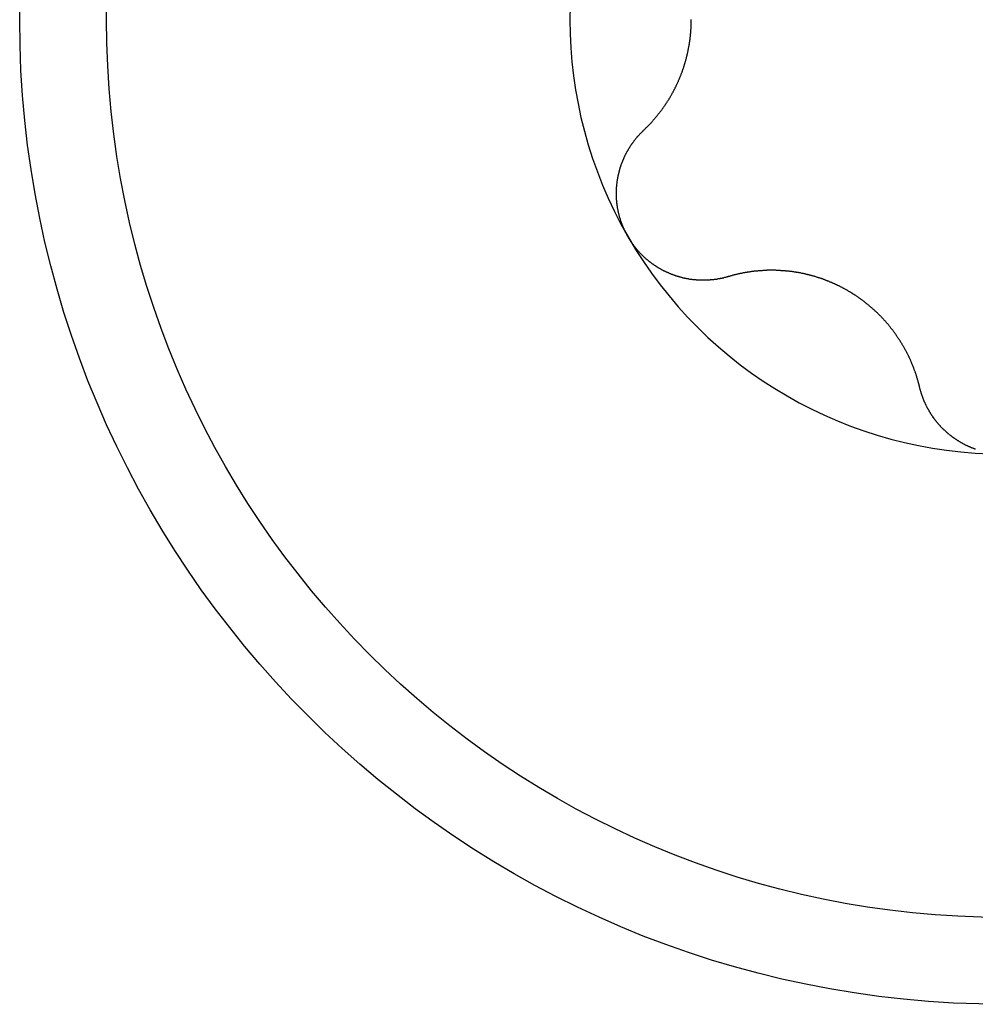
# Model space of a CAD drawing. Extents: x 1107 to 4046, y 937 to 3355.
# Tile 87 of 256: x 2276.88 to 2281.83, y 967.28 to 972.38. Entities that reach past the tile are written whole.
import ezdxf

# ---------------------------------------------------------------- set-up
doc = ezdxf.new("R2010")
doc.units = 0
doc.layers.add('KF_VIDA_L___C_TOP', color=7, linetype='CONTINUOUS')

# ---------------------------------------------------------------- blocks, each defined once
blk = doc.blocks.new('KF_VIDA_L___C_TOP')
at = {"layer": 'KF_VIDA_L___C_TOP'}
for points in [[(93.1323, -444.873, 0), (93.1343, -444.871, 0), (93.1363, -444.869, 0), (93.1383, -444.867, 0), (93.1402, -444.865, 0), (93.1422, -444.863, 0), (93.1442, -444.861, 0), (93.1461, -444.859, 0), (93.1481, -444.857, 0), (93.15, -444.855, 0), (93.1519, -444.854, 0), (93.1539, -444.852, 0), (93.1558, -444.85, 0), (93.1577, -444.848, 0), (93.1596, -444.846, 0), (93.1615, -444.844, 0), (93.1634, -444.842, 0), (93.1653, -444.84, 0), (93.1671, -444.838, 0), (93.169, -444.836, 0), (93.1709, -444.834, 0), (93.1727, -444.832, 0), (93.1746, -444.83, 0), (93.1764, -444.828, 0), (93.1782, -444.826, 0), (93.1801, -444.824, 0), (93.1819, -444.821, 0), (93.1837, -444.819, 0), (93.1855, -444.817, 0), (93.1873, -444.815, 0), (93.189, -444.813, 0), (93.1908, -444.811, 0), (93.1926, -444.809, 0), (93.1943, -444.807, 0), (93.1961, -444.805, 0), (93.1978, -444.803, 0), (93.1996, -444.801, 0), (93.2013, -444.799, 0), (93.203, -444.797, 0), (93.2047, -444.794, 0), (93.2064, -444.792, 0), (93.2081, -444.79, 0), (93.2098, -444.788, 0), (93.2115, -444.786, 0), (93.2132, -444.784, 0), (93.2148, -444.782, 0), (93.2165, -444.779, 0), (93.2181, -444.777, 0), (93.2197, -444.775, 0), (93.2214, -444.773, 0), (93.223, -444.771, 0), (93.2246, -444.769, 0), (93.2262, -444.767, 0), (93.2278, -444.764, 0), (93.2294, -444.762, 0), (93.231, -444.76, 0), (93.2325, -444.758, 0), (93.2341, -444.756, 0), (93.2356, -444.753, 0), (93.2372, -444.751, 0), (93.2387, -444.749, 0), (93.2402, -444.747, 0), (93.2417, -444.745, 0), (93.2432, -444.742, 0), (93.2447, -444.74, 0), (93.2462, -444.738, 0), (93.2477, -444.736, 0), (93.2492, -444.734, 0), (93.2506, -444.731, 0), (93.2521, -444.729, 0), (93.2536, -444.727, 0), (93.255, -444.725, 0), (93.2565, -444.722, 0), (93.2579, -444.72, 0), (93.2594, -444.718, 0), (93.2608, -444.715, 0), (93.2622, -444.713, 0), (93.2637, -444.711, 0), (93.2651, -444.708, 0), (93.2665, -444.706, 0), (93.2679, -444.704, 0), (93.2693, -444.701, 0), (93.2707, -444.699, 0), (93.2721, -444.697, 0), (93.2735, -444.694, 0), (93.2749, -444.692, 0), (93.2763, -444.689, 0), (93.2777, -444.687, 0), (93.279, -444.684, 0), (93.2804, -444.682, 0), (93.2817, -444.679, 0), (93.2831, -444.677, 0), (93.2844, -444.675, 0), (93.2858, -444.672, 0), (93.2871, -444.67, 0), (93.2884, -444.667, 0), (93.2898, -444.664, 0), (93.2911, -444.662, 0), (93.2924, -444.659, 0), (93.2937, -444.657, 0), (93.295, -444.654, 0), (93.2963, -444.652, 0), (93.2975, -444.649, 0), (93.2988, -444.647, 0), (93.3001, -444.644, 0), (93.3013, -444.641, 0), (93.3026, -444.639, 0), (93.3038, -444.636, 0), (93.305, -444.634, 0), (93.3063, -444.631, 0), (93.3075, -444.628, 0), (93.3087, -444.626, 0), (93.3099, -444.623, 0), (93.3111, -444.62, 0), (93.3123, -444.618, 0), (93.3135, -444.615, 0), (93.3146, -444.612, 0), (93.3158, -444.61, 0), (93.317, -444.607, 0), (93.3181, -444.604, 0), (93.3192, -444.601, 0), (93.3204, -444.599, 0), (93.3215, -444.596, 0), (93.3226, -444.593, 0), (93.3237, -444.591, 0), (93.3248, -444.588, 0), (93.3259, -444.585, 0), (93.3269, -444.582, 0), (93.328, -444.579, 0), (93.329, -444.577, 0), (93.3301, -444.574, 0), (93.3311, -444.571, 0), (93.3321, -444.568, 0), (93.3332, -444.566, 0), (93.3342, -444.563, 0), (93.3352, -444.56, 0), (93.3361, -444.557, 0), (93.3371, -444.554, 0), (93.3381, -444.551, 0), (93.339, -444.549, 0), (93.34, -444.546, 0), (93.3409, -444.543, 0), (93.3418, -444.54, 0), (93.3427, -444.537, 0), (93.3436, -444.534, 0), (93.3445, -444.531, 0), (93.3454, -444.529, 0), (93.3463, -444.526, 0), (93.3471, -444.523, 0), (93.348, -444.52, 0), (93.3488, -444.517, 0), (93.3496, -444.514, 0), (93.3504, -444.511, 0), (93.3512, -444.508, 0), (93.352, -444.505, 0), (93.3528, -444.502, 0), (93.3536, -444.5, 0), (93.3543, -444.497, 0), (93.3551, -444.494, 0), (93.3558, -444.491, 0), (93.3565, -444.488, 0), (93.3572, -444.485, 0), (93.3579, -444.482, 0), (93.3586, -444.479, 0), (93.3593, -444.476, 0), (93.36, -444.473, 0), (93.3606, -444.47, 0), (93.3613, -444.467, 0), (93.3619, -444.464, 0), (93.3625, -444.461, 0), (93.3631, -444.458, 0), (93.3637, -444.455, 0), (93.3643, -444.452, 0), (93.3649, -444.449, 0), (93.3654, -444.446, 0), (93.366, -444.443, 0), (93.3665, -444.44, 0), (93.3671, -444.438, 0), (93.3676, -444.435, 0), (93.3681, -444.432, 0), (93.3686, -444.429, 0), (93.3691, -444.426, 0), (93.3695, -444.423, 0), (93.37, -444.42, 0), (93.3705, -444.417, 0), (93.3709, -444.414, 0), (93.3713, -444.411, 0), (93.3718, -444.408, 0), (93.3722, -444.405, 0), (93.3726, -444.402, 0), (93.3729, -444.399, 0), (93.3733, -444.396, 0), (93.3737, -444.393, 0), (93.374, -444.39, 0), (93.3744, -444.387, 0), (93.3747, -444.384, 0), (93.375, -444.381, 0), (93.3753, -444.378, 0), (93.3756, -444.375, 0), (93.3759, -444.372, 0), (93.3762, -444.369, 0), (93.3764, -444.366, 0), (93.3767, -444.363, 0), (93.3769, -444.36, 0), (93.3771, -444.357, 0), (93.3774, -444.354, 0), (93.3776, -444.351, 0), (93.3778, -444.348, 0), (93.3779, -444.345, 0), (93.3781, -444.342, 0), (93.3783, -444.339, 0), (93.3784, -444.336, 0), (93.3785, -444.334, 0), (93.3787, -444.331, 0), (93.3788, -444.328, 0), (93.3789, -444.325, 0), (93.379, -444.322, 0), (93.3791, -444.319, 0), (93.3791, -444.316, 0), (93.3792, -444.313, 0), (93.3792, -444.31, 0), (93.3793, -444.307, 0), (93.3793, -444.304, 0), (93.3793, -444.301, 0), (93.3793, -444.299, 0)], [(93.0514, -445.425, 0), (93.0502, -445.423, 0), (93.0491, -445.421, 0), (93.0479, -445.419, 0), (93.0467, -445.417, 0), (93.0456, -445.414, 0), (93.0444, -445.412, 0), (93.0433, -445.41, 0), (93.0422, -445.408, 0), (93.0411, -445.406, 0), (93.04, -445.404, 0), (93.0389, -445.402, 0), (93.0378, -445.399, 0), (93.0367, -445.397, 0), (93.0357, -445.395, 0), (93.0346, -445.393, 0), (93.0336, -445.391, 0), (93.0326, -445.388, 0), (93.0316, -445.386, 0), (93.0306, -445.384, 0), (93.0296, -445.382, 0), (93.0286, -445.38, 0), (93.0277, -445.377, 0), (93.0267, -445.375, 0), (93.0258, -445.373, 0), (93.0248, -445.371, 0), (93.0239, -445.368, 0), (93.023, -445.366, 0), (93.0221, -445.364, 0), (93.0213, -445.361, 0), (93.0204, -445.359, 0), (93.0195, -445.357, 0), (93.0187, -445.355, 0), (93.0178, -445.352, 0), (93.017, -445.35, 0), (93.0162, -445.348, 0), (93.0154, -445.345, 0), (93.0146, -445.343, 0), (93.0139, -445.341, 0), (93.0131, -445.338, 0), (93.0123, -445.336, 0), (93.0116, -445.334, 0), (93.0109, -445.331, 0), (93.0102, -445.329, 0), (93.0095, -445.326, 0), (93.0088, -445.324, 0), (93.0081, -445.322, 0), (93.0075, -445.319, 0), (93.0068, -445.317, 0), (93.0062, -445.315, 0), (93.0055, -445.312, 0), (93.0049, -445.31, 0), (93.0043, -445.307, 0), (93.0037, -445.305, 0), (93.0032, -445.303, 0), (93.0026, -445.3, 0), (93.0021, -445.298, 0), (93.0015, -445.295, 0), (93.001, -445.293, 0), (93.0005, -445.291, 0), (93, -445.288, 0), (92.9995, -445.286, 0), (92.9991, -445.283, 0), (92.9986, -445.281, 0), (92.9982, -445.279, 0), (92.9977, -445.276, 0), (92.9973, -445.274, 0), (92.9969, -445.271, 0), (92.9965, -445.269, 0), (92.9961, -445.266, 0), (92.9958, -445.264, 0), (92.9954, -445.261, 0), (92.9951, -445.259, 0), (92.9948, -445.257, 0), (92.9945, -445.254, 0), (92.9942, -445.252, 0), (92.9939, -445.249, 0), (92.9936, -445.247, 0), (92.9934, -445.244, 0), (92.9931, -445.242, 0), (92.9929, -445.24, 0), (92.9927, -445.237, 0), (92.9925, -445.235, 0), (92.9923, -445.232, 0), (92.9921, -445.23, 0), (92.992, -445.227, 0), (92.9918, -445.225, 0), (92.9917, -445.222, 0), (92.9916, -445.22, 0), (92.9915, -445.217, 0), (92.9914, -445.215, 0), (92.9913, -445.213, 0), (92.9913, -445.21, 0), (92.9912, -445.208, 0), (92.9912, -445.205, 0), (92.9912, -445.203, 0), (92.9912, -445.2, 0), (92.9912, -445.198, 0), (92.9912, -445.196, 0), (92.9913, -445.193, 0), (92.9913, -445.191, 0), (92.9914, -445.188, 0), (92.9914, -445.186, 0), (92.9915, -445.183, 0), (92.9916, -445.181, 0), (92.9918, -445.178, 0), (92.9919, -445.176, 0), (92.992, -445.174, 0), (92.9922, -445.171, 0), (92.9923, -445.169, 0), (92.9925, -445.166, 0), (92.9927, -445.164, 0), (92.9929, -445.162, 0), (92.9931, -445.159, 0), (92.9934, -445.157, 0), (92.9936, -445.154, 0), (92.9939, -445.152, 0), (92.9941, -445.15, 0), (92.9944, -445.147, 0), (92.9947, -445.145, 0), (92.995, -445.142, 0), (92.9953, -445.14, 0), (92.9957, -445.138, 0), (92.996, -445.135, 0), (92.9964, -445.133, 0), (92.9967, -445.131, 0), (92.9971, -445.128, 0), (92.9975, -445.126, 0), (92.9979, -445.123, 0), (92.9983, -445.121, 0), (92.9987, -445.119, 0), (92.9992, -445.116, 0), (92.9996, -445.114, 0), (93.0001, -445.112, 0), (93.0005, -445.109, 0), (93.001, -445.107, 0), (93.0015, -445.105, 0), (93.002, -445.103, 0), (93.0025, -445.1, 0), (93.003, -445.098, 0), (93.0036, -445.096, 0), (93.0041, -445.093, 0), (93.0047, -445.091, 0), (93.0052, -445.089, 0), (93.0058, -445.087, 0), (93.0064, -445.084, 0), (93.007, -445.082, 0), (93.0076, -445.08, 0), (93.0083, -445.078, 0), (93.0089, -445.075, 0), (93.0095, -445.073, 0), (93.0102, -445.071, 0), (93.0108, -445.069, 0), (93.0115, -445.066, 0), (93.0122, -445.064, 0), (93.0129, -445.062, 0), (93.0136, -445.06, 0), (93.0143, -445.058, 0), (93.015, -445.055, 0), (93.0158, -445.053, 0), (93.0165, -445.051, 0), (93.0173, -445.049, 0), (93.018, -445.047, 0), (93.0188, -445.045, 0), (93.0196, -445.043, 0), (93.0204, -445.04, 0), (93.0212, -445.038, 0), (93.022, -445.036, 0), (93.0228, -445.034, 0), (93.0237, -445.032, 0), (93.0245, -445.03, 0), (93.0254, -445.028, 0), (93.0262, -445.026, 0), (93.0271, -445.024, 0), (93.028, -445.022, 0), (93.0289, -445.02, 0), (93.0298, -445.018, 0), (93.0307, -445.016, 0), (93.0316, -445.014, 0), (93.0326, -445.011, 0), (93.0335, -445.009, 0), (93.0345, -445.007, 0), (93.0354, -445.005, 0), (93.0364, -445.003, 0), (93.0374, -445.001, 0), (93.0384, -444.999, 0), (93.0394, -444.997, 0), (93.0405, -444.995, 0), (93.0415, -444.993, 0), (93.0425, -444.991, 0), (93.0436, -444.989, 0), (93.0447, -444.987, 0), (93.0457, -444.985, 0), (93.0468, -444.983, 0), (93.0479, -444.981, 0), (93.049, -444.979, 0), (93.0501, -444.977, 0), (93.0513, -444.975, 0), (93.0524, -444.974, 0), (93.0535, -444.972, 0), (93.0547, -444.97, 0), (93.0559, -444.968, 0), (93.057, -444.966, 0), (93.0582, -444.964, 0), (93.0594, -444.962, 0), (93.0606, -444.96, 0), (93.0618, -444.958, 0), (93.0631, -444.956, 0), (93.0643, -444.954, 0), (93.0655, -444.952, 0), (93.0668, -444.95, 0), (93.0681, -444.949, 0), (93.0693, -444.947, 0), (93.0706, -444.945, 0), (93.0719, -444.943, 0), (93.0732, -444.941, 0), (93.0745, -444.939, 0), (93.0758, -444.937, 0), (93.0772, -444.936, 0), (93.0785, -444.934, 0), (93.0798, -444.932, 0), (93.0812, -444.93, 0), (93.0826, -444.928, 0), (93.0839, -444.926, 0), (93.0853, -444.925, 0), (93.0867, -444.923, 0), (93.0881, -444.921, 0), (93.0895, -444.919, 0), (93.0909, -444.918, 0), (93.0923, -444.916, 0), (93.0938, -444.914, 0), (93.0952, -444.912, 0), (93.0967, -444.911, 0), (93.0981, -444.909, 0), (93.0996, -444.907, 0), (93.1011, -444.905, 0), (93.1026, -444.904, 0), (93.1041, -444.902, 0), (93.1056, -444.9, 0), (93.1071, -444.899, 0), (93.1086, -444.897, 0), (93.1101, -444.895, 0), (93.1116, -444.894, 0), (93.1132, -444.892, 0), (93.1147, -444.89, 0), (93.1163, -444.889, 0), (93.1179, -444.887, 0), (93.1194, -444.885, 0), (93.121, -444.884, 0), (93.1226, -444.882, 0), (93.1242, -444.881, 0), (93.1258, -444.879, 0), (93.1274, -444.877, 0), (93.129, -444.876, 0), (93.1307, -444.874, 0), (93.1323, -444.873, 0)], [(93.5702, -445.631, 0), (93.568, -445.632, 0), (93.5658, -445.632, 0), (93.5637, -445.633, 0), (93.5615, -445.634, 0), (93.5593, -445.634, 0), (93.5571, -445.635, 0), (93.5549, -445.635, 0), (93.5528, -445.636, 0), (93.5506, -445.636, 0), (93.5484, -445.637, 0), (93.5462, -445.638, 0), (93.544, -445.638, 0), (93.5418, -445.639, 0), (93.5396, -445.639, 0), (93.5373, -445.64, 0), (93.5351, -445.64, 0), (93.5329, -445.641, 0), (93.5307, -445.641, 0), (93.5285, -445.641, 0), (93.5263, -445.642, 0), (93.524, -445.642, 0), (93.5218, -445.643, 0), (93.5196, -445.643, 0), (93.5173, -445.643, 0), (93.5151, -445.644, 0), (93.5129, -445.644, 0), (93.5106, -445.645, 0), (93.5084, -445.645, 0), (93.5061, -445.645, 0), (93.5039, -445.646, 0), (93.5017, -445.646, 0), (93.4994, -445.646, 0), (93.4972, -445.646, 0), (93.4949, -445.647, 0), (93.4927, -445.647, 0), (93.4904, -445.647, 0), (93.4881, -445.647, 0), (93.4859, -445.648, 0), (93.4836, -445.648, 0), (93.4814, -445.648, 0), (93.4791, -445.648, 0), (93.4769, -445.648, 0), (93.4746, -445.649, 0), (93.4723, -445.649, 0), (93.4701, -445.649, 0), (93.4678, -445.649, 0), (93.4656, -445.649, 0), (93.4633, -445.649, 0), (93.461, -445.649, 0), (93.4588, -445.65, 0), (93.4565, -445.65, 0), (93.4542, -445.65, 0), (93.452, -445.65, 0), (93.4497, -445.65, 0), (93.4475, -445.65, 0), (93.4452, -445.65, 0), (93.4429, -445.65, 0), (93.4407, -445.65, 0), (93.4384, -445.65, 0), (93.4361, -445.65, 0), (93.4339, -445.65, 0), (93.4316, -445.65, 0), (93.4294, -445.65, 0), (93.4271, -445.65, 0), (93.4249, -445.65, 0), (93.4226, -445.65, 0), (93.4203, -445.649, 0), (93.4181, -445.649, 0), (93.4158, -445.649, 0), (93.4136, -445.649, 0), (93.4113, -445.649, 0), (93.4091, -445.649, 0), (93.4069, -445.649, 0), (93.4046, -445.648, 0), (93.4024, -445.648, 0), (93.4001, -445.648, 0), (93.3979, -445.648, 0), (93.3957, -445.648, 0), (93.3934, -445.647, 0), (93.3912, -445.647, 0), (93.389, -445.647, 0), (93.3867, -445.647, 0), (93.3845, -445.646, 0), (93.3823, -445.646, 0), (93.3801, -445.646, 0), (93.3779, -445.646, 0), (93.3756, -445.645, 0), (93.3734, -445.645, 0), (93.3712, -445.645, 0), (93.369, -445.644, 0), (93.3667, -445.644, 0), (93.3645, -445.643, 0), (93.3623, -445.643, 0), (93.36, -445.643, 0), (93.3578, -445.642, 0), (93.3555, -445.642, 0), (93.3533, -445.641, 0), (93.351, -445.641, 0), (93.3488, -445.64, 0), (93.3465, -445.64, 0), (93.3443, -445.639, 0), (93.3421, -445.639, 0), (93.3398, -445.638, 0), (93.3375, -445.638, 0), (93.3353, -445.637, 0), (93.333, -445.637, 0), (93.3308, -445.636, 0), (93.3285, -445.636, 0), (93.3263, -445.635, 0), (93.324, -445.634, 0), (93.3218, -445.634, 0), (93.3195, -445.633, 0), (93.3173, -445.632, 0), (93.315, -445.632, 0), (93.3128, -445.631, 0), (93.3105, -445.63, 0), (93.3083, -445.63, 0), (93.306, -445.629, 0), (93.3038, -445.628, 0), (93.3015, -445.628, 0), (93.2993, -445.627, 0), (93.297, -445.626, 0), (93.2948, -445.625, 0), (93.2925, -445.625, 0), (93.2903, -445.624, 0), (93.288, -445.623, 0), (93.2858, -445.622, 0), (93.2836, -445.621, 0), (93.2813, -445.62, 0), (93.2791, -445.62, 0), (93.2769, -445.619, 0), (93.2746, -445.618, 0), (93.2724, -445.617, 0), (93.2702, -445.616, 0), (93.268, -445.615, 0), (93.2658, -445.614, 0), (93.2635, -445.613, 0), (93.2613, -445.612, 0), (93.2591, -445.611, 0), (93.2569, -445.61, 0), (93.2547, -445.609, 0), (93.2525, -445.608, 0), (93.2503, -445.607, 0), (93.2481, -445.606, 0), (93.246, -445.605, 0), (93.2438, -445.604, 0), (93.2416, -445.603, 0), (93.2394, -445.602, 0), (93.2373, -445.601, 0), (93.2351, -445.6, 0), (93.2329, -445.599, 0), (93.2308, -445.598, 0), (93.2286, -445.597, 0), (93.2265, -445.595, 0), (93.2243, -445.594, 0), (93.2222, -445.593, 0), (93.2201, -445.592, 0), (93.218, -445.591, 0), (93.2158, -445.589, 0), (93.2137, -445.588, 0), (93.2116, -445.587, 0), (93.2095, -445.586, 0), (93.2074, -445.585, 0), (93.2053, -445.583, 0), (93.2033, -445.582, 0), (93.2012, -445.581, 0), (93.1991, -445.579, 0), (93.1971, -445.578, 0), (93.195, -445.577, 0), (93.1929, -445.575, 0), (93.1909, -445.574, 0), (93.1889, -445.573, 0), (93.1868, -445.571, 0), (93.1848, -445.57, 0), (93.1828, -445.568, 0), (93.1808, -445.567, 0), (93.1788, -445.566, 0), (93.1768, -445.564, 0), (93.1748, -445.563, 0), (93.1729, -445.561, 0), (93.1709, -445.56, 0), (93.1689, -445.558, 0), (93.167, -445.557, 0), (93.165, -445.555, 0), (93.1631, -445.554, 0), (93.1612, -445.552, 0), (93.1592, -445.551, 0), (93.1573, -445.549, 0), (93.1554, -445.548, 0), (93.1535, -445.546, 0), (93.1516, -445.544, 0), (93.1498, -445.543, 0), (93.1479, -445.541, 0), (93.146, -445.54, 0), (93.1442, -445.538, 0), (93.1423, -445.536, 0), (93.1405, -445.535, 0), (93.1387, -445.533, 0), (93.1369, -445.531, 0), (93.1351, -445.53, 0), (93.1333, -445.528, 0), (93.1315, -445.526, 0), (93.1297, -445.525, 0), (93.1279, -445.523, 0), (93.1261, -445.521, 0), (93.1244, -445.519, 0), (93.1226, -445.518, 0), (93.1209, -445.516, 0), (93.1192, -445.514, 0), (93.1175, -445.512, 0), (93.1158, -445.511, 0), (93.1141, -445.509, 0), (93.1124, -445.507, 0), (93.1107, -445.505, 0), (93.109, -445.503, 0), (93.1074, -445.502, 0), (93.1057, -445.5, 0), (93.1041, -445.498, 0), (93.1025, -445.496, 0), (93.1009, -445.494, 0), (93.0993, -445.492, 0), (93.0977, -445.49, 0), (93.0961, -445.489, 0), (93.0945, -445.487, 0), (93.093, -445.485, 0), (93.0914, -445.483, 0), (93.0899, -445.481, 0), (93.0883, -445.479, 0), (93.0868, -445.477, 0), (93.0853, -445.475, 0), (93.0838, -445.473, 0), (93.0823, -445.471, 0), (93.0809, -445.469, 0), (93.0794, -445.467, 0), (93.0779, -445.466, 0), (93.0765, -445.464, 0), (93.0751, -445.462, 0), (93.0737, -445.46, 0), (93.0723, -445.458, 0), (93.0709, -445.456, 0), (93.0695, -445.454, 0), (93.0681, -445.452, 0), (93.0668, -445.45, 0), (93.0654, -445.448, 0), (93.0641, -445.446, 0), (93.0628, -445.444, 0), (93.0615, -445.441, 0), (93.0602, -445.439, 0), (93.0589, -445.437, 0), (93.0576, -445.435, 0), (93.0563, -445.433, 0), (93.0551, -445.431, 0), (93.0539, -445.429, 0), (93.0527, -445.427, 0), (93.0514, -445.425, 0)], [(94.5621, -446.204, 0), (94.5615, -446.201, 0), (94.5609, -446.198, 0), (94.5602, -446.196, 0), (94.5595, -446.193, 0), (94.5589, -446.19, 0), (94.5582, -446.188, 0), (94.5575, -446.185, 0), (94.5568, -446.183, 0), (94.5561, -446.18, 0), (94.5553, -446.177, 0), (94.5546, -446.175, 0), (94.5539, -446.172, 0), (94.5531, -446.169, 0), (94.5523, -446.167, 0), (94.5516, -446.164, 0), (94.5508, -446.161, 0), (94.55, -446.159, 0), (94.5492, -446.156, 0), (94.5484, -446.154, 0), (94.5476, -446.151, 0), (94.5468, -446.148, 0), (94.5459, -446.146, 0), (94.5451, -446.143, 0), (94.5443, -446.14, 0), (94.5434, -446.138, 0), (94.5425, -446.135, 0), (94.5417, -446.133, 0), (94.5408, -446.13, 0), (94.5399, -446.128, 0), (94.539, -446.125, 0), (94.5381, -446.122, 0), (94.5372, -446.12, 0), (94.5362, -446.117, 0), (94.5353, -446.115, 0), (94.5344, -446.112, 0), (94.5334, -446.11, 0), (94.5325, -446.107, 0), (94.5315, -446.104, 0), (94.5305, -446.102, 0), (94.5295, -446.099, 0), (94.5286, -446.097, 0), (94.5276, -446.094, 0), (94.5265, -446.092, 0), (94.5255, -446.089, 0), (94.5245, -446.087, 0), (94.5235, -446.084, 0), (94.5224, -446.082, 0), (94.5214, -446.079, 0), (94.5203, -446.077, 0), (94.5193, -446.074, 0), (94.5182, -446.072, 0), (94.5171, -446.069, 0), (94.5161, -446.067, 0), (94.515, -446.064, 0), (94.5139, -446.062, 0), (94.5128, -446.06, 0), (94.5116, -446.057, 0), (94.5105, -446.055, 0), (94.5094, -446.052, 0), (94.5083, -446.05, 0), (94.5071, -446.047, 0), (94.506, -446.045, 0), (94.5048, -446.043, 0), (94.5036, -446.04, 0), (94.5025, -446.038, 0), (94.5013, -446.035, 0), (94.5001, -446.033, 0), (94.4989, -446.031, 0), (94.4977, -446.028, 0), (94.4965, -446.026, 0), (94.4952, -446.023, 0), (94.494, -446.021, 0), (94.4927, -446.019, 0), (94.4914, -446.016, 0), (94.4902, -446.014, 0), (94.4889, -446.011, 0), (94.4876, -446.009, 0), (94.4862, -446.007, 0), (94.4849, -446.004, 0), (94.4836, -446.002, 0), (94.4822, -445.999, 0), (94.4808, -445.997, 0), (94.4795, -445.995, 0), (94.4781, -445.992, 0), (94.4767, -445.99, 0), (94.4753, -445.987, 0), (94.4738, -445.985, 0), (94.4724, -445.983, 0), (94.471, -445.98, 0), (94.4695, -445.978, 0), (94.468, -445.975, 0), (94.4666, -445.973, 0), (94.4651, -445.971, 0), (94.4636, -445.968, 0), (94.4621, -445.966, 0), (94.4605, -445.963, 0), (94.459, -445.961, 0), (94.4574, -445.959, 0), (94.4559, -445.956, 0), (94.4543, -445.954, 0), (94.4527, -445.951, 0), (94.4512, -445.949, 0), (94.4496, -445.947, 0), (94.4479, -445.944, 0), (94.4463, -445.942, 0), (94.4447, -445.939, 0), (94.443, -445.937, 0), (94.4414, -445.935, 0), (94.4397, -445.932, 0), (94.438, -445.93, 0), (94.4363, -445.928, 0), (94.4346, -445.925, 0), (94.4329, -445.923, 0), (94.4312, -445.92, 0), (94.4295, -445.918, 0), (94.4277, -445.916, 0), (94.426, -445.913, 0), (94.4242, -445.911, 0), (94.4225, -445.909, 0), (94.4207, -445.906, 0), (94.4189, -445.904, 0), (94.4171, -445.902, 0), (94.4153, -445.899, 0), (94.4134, -445.897, 0), (94.4116, -445.895, 0), (94.4097, -445.892, 0), (94.4079, -445.89, 0), (94.406, -445.888, 0), (94.4041, -445.885, 0), (94.4022, -445.883, 0), (94.4003, -445.881, 0), (94.3984, -445.879, 0), (94.3965, -445.876, 0), (94.3946, -445.874, 0), (94.3926, -445.872, 0), (94.3907, -445.869, 0), (94.3887, -445.867, 0), (94.3868, -445.865, 0), (94.3848, -445.863, 0), (94.3828, -445.86, 0), (94.3808, -445.858, 0), (94.3788, -445.856, 0), (94.3768, -445.854, 0), (94.3747, -445.852, 0), (94.3727, -445.849, 0), (94.3706, -445.847, 0), (94.3686, -445.845, 0), (94.3665, -445.843, 0), (94.3644, -445.841, 0), (94.3623, -445.838, 0), (94.3602, -445.836, 0), (94.3581, -445.834, 0), (94.356, -445.832, 0), (94.3539, -445.83, 0), (94.3517, -445.828, 0), (94.3496, -445.826, 0), (94.3474, -445.824, 0), (94.3453, -445.821, 0), (94.3431, -445.819, 0), (94.3409, -445.817, 0), (94.3387, -445.815, 0), (94.3365, -445.813, 0), (94.3343, -445.811, 0), (94.3321, -445.809, 0), (94.3299, -445.807, 0), (94.3276, -445.805, 0), (94.3254, -445.803, 0), (94.3232, -445.801, 0), (94.3209, -445.799, 0), (94.3186, -445.797, 0), (94.3164, -445.795, 0), (94.3141, -445.793, 0), (94.3118, -445.791, 0), (94.3095, -445.789, 0), (94.3072, -445.787, 0), (94.3049, -445.785, 0), (94.3026, -445.783, 0), (94.3003, -445.781, 0), (94.298, -445.779, 0), (94.2956, -445.777, 0), (94.2933, -445.775, 0), (94.291, -445.773, 0), (94.2886, -445.771, 0), (94.2863, -445.77, 0), (94.2839, -445.768, 0), (94.2815, -445.766, 0), (94.2792, -445.764, 0), (94.2768, -445.762, 0), (94.2744, -445.76, 0), (94.272, -445.758, 0), (94.2696, -445.757, 0), (94.2672, -445.755, 0), (94.2648, -445.753, 0), (94.2624, -445.751, 0), (94.26, -445.749, 0), (94.2576, -445.748, 0), (94.2552, -445.746, 0), (94.2527, -445.744, 0), (94.2503, -445.743, 0), (94.2479, -445.741, 0), (94.2454, -445.739, 0), (94.243, -445.737, 0), (94.2405, -445.736, 0), (94.2381, -445.734, 0), (94.2356, -445.732, 0), (94.2332, -445.731, 0), (94.2307, -445.729, 0), (94.2282, -445.727, 0), (94.2258, -445.726, 0), (94.2233, -445.724, 0), (94.2208, -445.723, 0), (94.2183, -445.721, 0), (94.2159, -445.719, 0), (94.2134, -445.718, 0), (94.2109, -445.716, 0), (94.2084, -445.715, 0), (94.2059, -445.713, 0), (94.2034, -445.712, 0), (94.2009, -445.71, 0), (94.1984, -445.709, 0), (94.1959, -445.707, 0), (94.1934, -445.706, 0), (94.1909, -445.704, 0), (94.1884, -445.703, 0), (94.1859, -445.701, 0), (94.1834, -445.7, 0), (94.1808, -445.699, 0), (94.1783, -445.697, 0), (94.1757, -445.696, 0), (94.1732, -445.694, 0), (94.1706, -445.693, 0), (94.168, -445.692, 0), (94.1654, -445.69, 0), (94.1628, -445.689, 0), (94.1602, -445.687, 0), (94.1576, -445.686, 0), (94.155, -445.685, 0), (94.1523, -445.683, 0), (94.1497, -445.682, 0), (94.1471, -445.681, 0), (94.1444, -445.679, 0), (94.1417, -445.678, 0), (94.1391, -445.677, 0), (94.1364, -445.676, 0), (94.1337, -445.674, 0), (94.131, -445.673, 0), (94.1283, -445.672, 0), (94.1256, -445.671, 0), (94.1229, -445.669, 0), (94.1202, -445.668, 0), (94.1174, -445.667, 0), (94.1147, -445.666, 0), (94.112, -445.664, 0), (94.1092, -445.663, 0), (94.1065, -445.662, 0), (94.1037, -445.661, 0), (94.1009, -445.66, 0), (94.0982, -445.659, 0), (94.0954, -445.657, 0), (94.0926, -445.656, 0), (94.0898, -445.655, 0), (94.087, -445.654, 0), (94.0842, -445.653, 0), (94.0814, -445.652, 0), (94.0786, -445.651, 0), (94.0758, -445.65, 0), (94.0729, -445.649, 0), (94.0701, -445.647, 0), (94.0673, -445.646, 0), (94.0644, -445.645, 0), (94.0616, -445.644, 0), (94.0588, -445.643, 0), (94.0559, -445.642, 0), (94.0531, -445.641, 0), (94.0502, -445.64, 0), (94.0473, -445.639, 0), (94.0445, -445.638, 0), (94.0416, -445.637, 0), (94.0387, -445.637, 0), (94.0358, -445.636, 0), (94.033, -445.635, 0), (94.0301, -445.634, 0), (94.0272, -445.633, 0), (94.0243, -445.632, 0), (94.0214, -445.631, 0), (94.0185, -445.63, 0), (94.0156, -445.629, 0), (94.0127, -445.629, 0), (94.0098, -445.628, 0), (94.0069, -445.627, 0), (94.004, -445.626, 0), (94.0011, -445.625, 0), (93.9982, -445.625, 0), (93.9952, -445.624, 0), (93.9923, -445.623, 0), (93.9894, -445.622, 0), (93.9865, -445.621, 0), (93.9836, -445.621, 0), (93.9806, -445.62, 0), (93.9777, -445.619, 0), (93.9748, -445.619, 0), (93.9718, -445.618, 0), (93.9689, -445.617, 0), (93.966, -445.617, 0), (93.9631, -445.616, 0), (93.9601, -445.615, 0), (93.9572, -445.615, 0), (93.9543, -445.614, 0), (93.9513, -445.614, 0), (93.9484, -445.613, 0), (93.9454, -445.612, 0), (93.9425, -445.612, 0), (93.9396, -445.611, 0), (93.9366, -445.611, 0), (93.9337, -445.61, 0), (93.9308, -445.61, 0), (93.9278, -445.609, 0), (93.9249, -445.609, 0), (93.922, -445.608, 0), (93.919, -445.608, 0), (93.9161, -445.607, 0), (93.9132, -445.607, 0), (93.9103, -445.606, 0), (93.9073, -445.606, 0), (93.9044, -445.606, 0), (93.9015, -445.605, 0), (93.8986, -445.605, 0), (93.8956, -445.604, 0), (93.8927, -445.604, 0), (93.8898, -445.604, 0), (93.8869, -445.603, 0), (93.884, -445.603, 0), (93.8811, -445.603, 0), (93.8782, -445.602, 0), (93.8753, -445.602, 0), (93.8724, -445.602, 0), (93.8695, -445.602, 0), (93.8666, -445.601, 0), (93.8637, -445.601, 0), (93.8608, -445.601, 0), (93.8579, -445.601, 0), (93.855, -445.6, 0), (93.8521, -445.6, 0), (93.8493, -445.6, 0), (93.8464, -445.6, 0), (93.8435, -445.6, 0), (93.8406, -445.599, 0), (93.8378, -445.599, 0), (93.8349, -445.599, 0), (93.8321, -445.599, 0), (93.8292, -445.599, 0), (93.8264, -445.599, 0), (93.8235, -445.599, 0), (93.8207, -445.599, 0), (93.8179, -445.598, 0), (93.8151, -445.598, 0), (93.8122, -445.598, 0), (93.8094, -445.598, 0), (93.8066, -445.598, 0), (93.8038, -445.598, 0), (93.801, -445.598, 0), (93.7982, -445.598, 0), (93.7954, -445.598, 0), (93.7927, -445.598, 0), (93.7899, -445.598, 0), (93.7871, -445.598, 0), (93.7844, -445.598, 0), (93.7816, -445.598, 0), (93.7788, -445.598, 0), (93.7761, -445.598, 0), (93.7734, -445.598, 0), (93.7706, -445.598, 0), (93.7679, -445.599, 0), (93.7652, -445.599, 0), (93.7625, -445.599, 0), (93.7598, -445.599, 0), (93.7571, -445.599, 0), (93.7544, -445.599, 0), (93.7517, -445.599, 0), (93.7491, -445.599, 0), (93.7464, -445.6, 0), (93.7438, -445.6, 0), (93.7411, -445.6, 0), (93.7384, -445.6, 0), (93.7358, -445.6, 0), (93.7331, -445.601, 0), (93.7304, -445.601, 0), (93.7278, -445.601, 0), (93.7251, -445.601, 0), (93.7224, -445.602, 0), (93.7198, -445.602, 0), (93.7171, -445.602, 0), (93.7144, -445.602, 0), (93.7117, -445.603, 0), (93.7091, -445.603, 0), (93.7064, -445.603, 0), (93.7037, -445.603, 0), (93.701, -445.604, 0), (93.6984, -445.604, 0), (93.6957, -445.604, 0), (93.693, -445.605, 0), (93.6903, -445.605, 0), (93.6876, -445.606, 0), (93.6849, -445.606, 0), (93.6823, -445.606, 0), (93.6796, -445.607, 0), (93.6769, -445.607, 0), (93.6742, -445.608, 0), (93.6715, -445.608, 0), (93.6688, -445.608, 0), (93.6662, -445.609, 0), (93.6635, -445.609, 0), (93.6608, -445.61, 0), (93.6581, -445.61, 0), (93.6554, -445.611, 0), (93.6527, -445.611, 0), (93.6501, -445.612, 0), (93.6474, -445.612, 0), (93.6447, -445.613, 0), (93.642, -445.613, 0), (93.6393, -445.614, 0), (93.6367, -445.614, 0), (93.634, -445.615, 0), (93.6313, -445.615, 0), (93.6286, -445.616, 0), (93.6259, -445.617, 0), (93.6233, -445.617, 0), (93.6206, -445.618, 0), (93.6179, -445.618, 0), (93.6153, -445.619, 0), (93.6126, -445.62, 0), (93.6099, -445.62, 0), (93.6073, -445.621, 0), (93.6046, -445.622, 0), (93.6019, -445.622, 0), (93.5993, -445.623, 0), (93.5966, -445.624, 0), (93.594, -445.624, 0), (93.5913, -445.625, 0), (93.5887, -445.626, 0), (93.586, -445.627, 0), (93.5834, -445.627, 0), (93.5807, -445.628, 0), (93.5781, -445.629, 0), (93.5754, -445.63, 0), (93.5728, -445.63, 0), (93.5702, -445.631, 0)], [(94.8512, -446.525, 0), (94.8488, -446.524, 0), (94.8465, -446.523, 0), (94.8442, -446.522, 0), (94.8419, -446.521, 0), (94.8396, -446.52, 0), (94.8373, -446.519, 0), (94.835, -446.519, 0), (94.8327, -446.518, 0), (94.8304, -446.517, 0), (94.8281, -446.516, 0), (94.8258, -446.515, 0), (94.8236, -446.514, 0), (94.8213, -446.513, 0), (94.8191, -446.512, 0), (94.8168, -446.511, 0), (94.8146, -446.51, 0), (94.8123, -446.509, 0), (94.8101, -446.508, 0), (94.8079, -446.507, 0), (94.8056, -446.506, 0), (94.8034, -446.505, 0), (94.8012, -446.504, 0), (94.799, -446.503, 0), (94.7968, -446.502, 0), (94.7947, -446.5, 0), (94.7925, -446.499, 0), (94.7903, -446.498, 0), (94.7882, -446.497, 0), (94.786, -446.496, 0), (94.7839, -446.495, 0), (94.7817, -446.493, 0), (94.7796, -446.492, 0), (94.7775, -446.491, 0), (94.7753, -446.49, 0), (94.7732, -446.489, 0), (94.7711, -446.487, 0), (94.769, -446.486, 0), (94.767, -446.485, 0), (94.7649, -446.484, 0), (94.7628, -446.482, 0), (94.7608, -446.481, 0), (94.7587, -446.48, 0), (94.7567, -446.478, 0), (94.7546, -446.477, 0), (94.7526, -446.476, 0), (94.7506, -446.474, 0), (94.7486, -446.473, 0), (94.7466, -446.472, 0), (94.7446, -446.47, 0), (94.7426, -446.469, 0), (94.7406, -446.468, 0), (94.7387, -446.466, 0), (94.7367, -446.465, 0), (94.7348, -446.463, 0), (94.7328, -446.462, 0), (94.7309, -446.46, 0), (94.729, -446.459, 0), (94.727, -446.458, 0), (94.7251, -446.456, 0), (94.7233, -446.455, 0), (94.7214, -446.453, 0), (94.7195, -446.452, 0), (94.7176, -446.45, 0), (94.7158, -446.449, 0), (94.7139, -446.447, 0), (94.7121, -446.446, 0), (94.7103, -446.444, 0), (94.7084, -446.443, 0), (94.7066, -446.441, 0), (94.7048, -446.439, 0), (94.703, -446.438, 0), (94.7013, -446.436, 0), (94.6995, -446.435, 0), (94.6977, -446.433, 0), (94.696, -446.432, 0), (94.6943, -446.43, 0), (94.6925, -446.428, 0), (94.6908, -446.427, 0), (94.6891, -446.425, 0), (94.6874, -446.424, 0), (94.6857, -446.422, 0), (94.6841, -446.42, 0), (94.6824, -446.419, 0), (94.6807, -446.417, 0), (94.6791, -446.415, 0), (94.6775, -446.414, 0), (94.6758, -446.412, 0), (94.6742, -446.41, 0), (94.6726, -446.409, 0), (94.671, -446.407, 0), (94.6695, -446.405, 0), (94.6679, -446.404, 0), (94.6664, -446.402, 0), (94.6648, -446.4, 0), (94.6633, -446.398, 0), (94.6618, -446.397, 0), (94.6603, -446.395, 0), (94.6588, -446.393, 0), (94.6573, -446.392, 0), (94.6558, -446.39, 0), (94.6543, -446.388, 0), (94.6529, -446.386, 0), (94.6514, -446.385, 0), (94.65, -446.383, 0), (94.6486, -446.381, 0), (94.6472, -446.379, 0), (94.6458, -446.378, 0), (94.6444, -446.376, 0), (94.6431, -446.374, 0), (94.6417, -446.372, 0), (94.6404, -446.37, 0), (94.639, -446.369, 0), (94.6377, -446.367, 0), (94.6364, -446.365, 0), (94.635, -446.363, 0), (94.6337, -446.361, 0), (94.6324, -446.36, 0), (94.6311, -446.358, 0), (94.6299, -446.356, 0), (94.6286, -446.354, 0), (94.6273, -446.352, 0), (94.6261, -446.35, 0), (94.6248, -446.348, 0), (94.6236, -446.347, 0), (94.6224, -446.345, 0), (94.6211, -446.343, 0), (94.6199, -446.341, 0), (94.6187, -446.339, 0), (94.6175, -446.337, 0), (94.6164, -446.335, 0), (94.6152, -446.333, 0), (94.614, -446.331, 0), (94.6129, -446.329, 0), (94.6117, -446.327, 0), (94.6106, -446.325, 0), (94.6095, -446.323, 0), (94.6084, -446.321, 0), (94.6073, -446.319, 0), (94.6062, -446.318, 0), (94.6051, -446.316, 0), (94.604, -446.314, 0), (94.6029, -446.312, 0), (94.6019, -446.31, 0), (94.6008, -446.308, 0), (94.5998, -446.306, 0), (94.5987, -446.303, 0), (94.5977, -446.301, 0), (94.5967, -446.299, 0), (94.5957, -446.297, 0), (94.5947, -446.295, 0), (94.5938, -446.293, 0), (94.5928, -446.291, 0), (94.5918, -446.289, 0), (94.5909, -446.287, 0), (94.5899, -446.285, 0), (94.589, -446.283, 0), (94.5881, -446.281, 0), (94.5872, -446.279, 0), (94.5863, -446.277, 0), (94.5854, -446.275, 0), (94.5845, -446.273, 0), (94.5837, -446.271, 0), (94.5828, -446.268, 0), (94.5819, -446.266, 0), (94.5811, -446.264, 0), (94.5803, -446.262, 0), (94.5795, -446.26, 0), (94.5787, -446.258, 0), (94.5779, -446.256, 0), (94.5771, -446.254, 0), (94.5763, -446.251, 0), (94.5756, -446.249, 0), (94.5748, -446.247, 0), (94.5741, -446.245, 0), (94.5733, -446.243, 0), (94.5726, -446.241, 0), (94.5719, -446.239, 0), (94.5712, -446.236, 0), (94.5705, -446.234, 0), (94.5699, -446.232, 0), (94.5692, -446.23, 0), (94.5686, -446.228, 0), (94.5679, -446.226, 0), (94.5673, -446.223, 0), (94.5667, -446.221, 0), (94.5661, -446.219, 0), (94.5655, -446.217, 0), (94.5649, -446.215, 0), (94.5643, -446.213, 0), (94.5638, -446.21, 0), (94.5632, -446.208, 0), (94.5627, -446.206, 0), (94.5621, -446.204, 0)]]:
    blk.add_polyline3d(points, dxfattribs=at)
for radius in [5.1, 4.65]:
    blk.add_circle((95, -444.3), radius, dxfattribs=at)
for start, end in [(150, 210), (210, 270)]:
    blk.add_arc((95, -444.3), 2.25, start, end, dxfattribs=at)

msp = doc.modelspace()

# ---------------------------------------------------------------- block references
at = {"layer": 'KF_VIDA_L___C_TOP'}
msp.add_blockref('KF_VIDA_L___C_TOP', (2186.9791, 1416.6769), dxfattribs=at)

doc.saveas('drawing.dxf')
